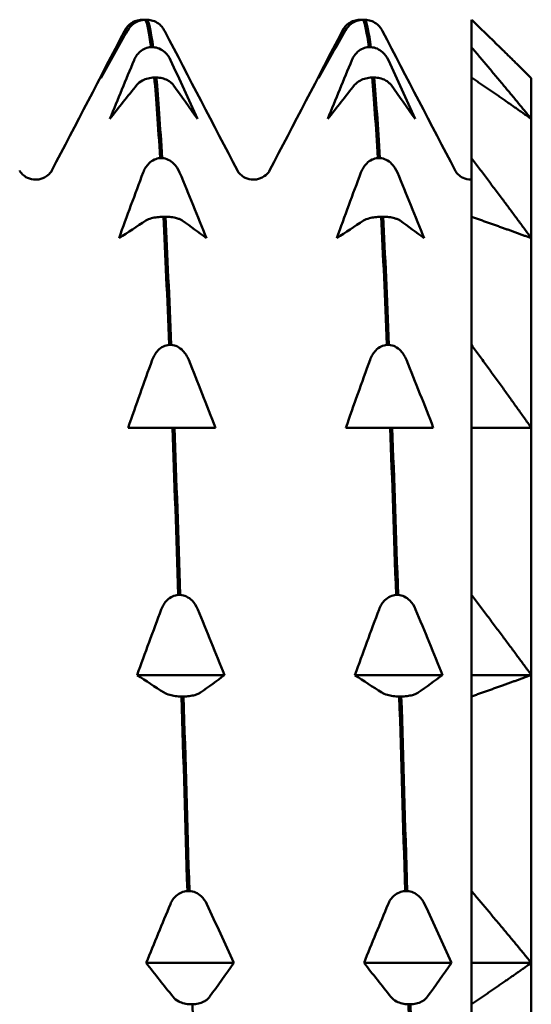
# Model space of a CAD drawing. Header units: millimetres. Extents: x 37 to 189, y 82 to 248.
# Tile 7 of 27: x 93 to 97, y 110 to 118. Entities that reach past the tile are written whole.
import ezdxf

# ---------------------------------------------------------------- set-up
doc = ezdxf.new("R2010")
doc.units = ezdxf.units.MM
doc.layers.add('Видимый контур (ГОСТ)', color=7, linetype='Continuous', lineweight=50)

msp = doc.modelspace()

# ---------------------------------------------------------------- linework, layer by layer
at = {"layer": 'Видимый контур (ГОСТ)'}
for p, q in [((93.8351, 118.1534), (93.8521, 118.1534)), ((93.8791, 118.1534), (93.8621, 118.1534)), ((95.6512, 118.1534), (95.6682, 118.1534)), ((95.6952, 118.1534), (95.6782, 118.1534)), ((96.5821, 118.1534), (96.5821, 117.9241)), ((93.9108, 117.9241), (93.9278, 117.9241)), ((95.7269, 117.9241), (95.7439, 117.9241)), ((96.5821, 117.6712), (96.5821, 117.9241)), ((93.9548, 117.6712), (93.9378, 117.6712)), ((95.7709, 117.6712), (95.7539, 117.6712)), ((96.5821, 117.6712), (96.5821, 116.9991)), ((97.0821, 117.6648), (97.0821, 117.3258)), ((97.0821, 117.3258), (97.0821, 116.3317)), ((93.9864, 116.9991), (94.0034, 116.9991)), ((95.8025, 116.9991), (95.8195, 116.9991)), ((96.5821, 116.5106), (96.5821, 116.9991)), ((96.5813, 116.8197), (96.5821, 116.8197)), ((94.0305, 116.5106), (94.0135, 116.5106)), ((95.8466, 116.5106), (95.8296, 116.5106)), ((96.5821, 116.5106), (96.5821, 115.4415)), ((97.0821, 116.3317), (97.0821, 114.7505)), ((94.0621, 115.4415), (94.0791, 115.4415)), ((95.8782, 115.4415), (95.8952, 115.4415)), ((96.5821, 114.7505), (96.5821, 115.4415)), ((93.9432, 114.7505), (93.7194, 114.7505)), ((94.0891, 114.7505), (93.9432, 114.7505)), ((94.1061, 114.7505), (94.0891, 114.7505)), ((94.2474, 114.7505), (94.1061, 114.7505)), ((94.4488, 114.7505), (94.2474, 114.7505)), ((95.7593, 114.7505), (95.5355, 114.7505)), ((95.9052, 114.7505), (95.7593, 114.7505)), ((95.9222, 114.7505), (95.9052, 114.7505)), ((96.0635, 114.7505), (95.9222, 114.7505)), ((96.2649, 114.7505), (96.0635, 114.7505)), ((96.5821, 114.7505), (96.5821, 113.3572)), ((97.0821, 114.7505), (97.0821, 112.6898)), ((94.1378, 113.3572), (94.1548, 113.3572)), ((95.9539, 113.3572), (95.9709, 113.3572)), ((96.5821, 112.6898), (96.5821, 113.3572)), ((94.5245, 112.6898), (93.7951, 112.6898)), ((96.3406, 112.6898), (95.6112, 112.6898)), ((97.0821, 112.6898), (96.5821, 112.6898)), ((96.5821, 112.511), (96.5821, 112.6898)), ((97.0821, 112.6898), (97.0821, 110.29)), ((94.1818, 112.511), (94.1648, 112.511)), ((95.9979, 112.511), (95.9809, 112.511)), ((96.5821, 112.511), (96.5821, 110.8884)), ((94.2135, 110.8884), (94.2304, 110.8884)), ((96.0296, 110.8884), (96.0465, 110.8884)), ((96.5821, 110.29), (96.5821, 110.8884)), ((94.6002, 110.29), (93.8708, 110.29)), ((96.4163, 110.29), (95.6869, 110.29)), ((97.0821, 110.29), (96.5821, 110.29)), ((96.5821, 109.9446), (96.5821, 110.29)), ((97.0821, 110.29), (97.0821, 107.7148)), ((94.2575, 109.9446), (94.2405, 109.9446)), ((96.0736, 109.9446), (96.0566, 109.9446)), ((96.5821, 109.9446), (96.5821, 108.2034))]:
    msp.add_line(p, q, dxfattribs=at)
for points, knots in [([(93.6938, 118.0655), (93.6993, 118.0761), (93.7061, 118.0864), (93.7222, 118.1051), (93.7312, 118.1136), (93.7549, 118.1308), (93.7702, 118.1389), (93.8024, 118.1496), (93.8185, 118.1527), (93.8351, 118.1534)], [-0.01992, -0.01992, -0.01992, -0.01992, -0.0151496, -0.0151496, -0.01067581, -0.01067581, -0.00499702, -0.00499702, 0, 0, 0, 0]), ([(93.8621, 118.1534), (93.8442, 118.1526), (93.8269, 118.1492), (93.7935, 118.1376), (93.778, 118.1292), (93.7447, 118.105), (93.7282, 118.0866), (93.7162, 118.0655)], [-0.02228821, -0.02228821, -0.02228821, -0.02228821, -0.01619448, -0.01619448, -0.00966289, -0.00966289, 0, 0, 0, 0]), ([(94.0099, 118.0829), (94.0068, 118.0874), (94.0035, 118.0918), (93.992, 118.1051), (93.983, 118.1136), (93.9593, 118.1308), (93.944, 118.1389), (93.9118, 118.1496), (93.8957, 118.1527), (93.8791, 118.1534)], [-0.0172479, -0.0172479, -0.0172479, -0.0172479, -0.0151496, -0.0151496, -0.01067581, -0.01067581, -0.00499702, -0.00499702, 0, 0, 0, 0]), ([(95.5099, 118.0655), (95.5154, 118.0761), (95.5222, 118.0864), (95.5383, 118.1051), (95.5473, 118.1136), (95.571, 118.1308), (95.5863, 118.1389), (95.6185, 118.1496), (95.6346, 118.1527), (95.6512, 118.1534)], [-0.01992, -0.01992, -0.01992, -0.01992, -0.0151496, -0.0151496, -0.01067581, -0.01067581, -0.00499702, -0.00499702, 0, 0, 0, 0]), ([(95.6782, 118.1534), (95.6603, 118.1526), (95.643, 118.1492), (95.6096, 118.1376), (95.5941, 118.1292), (95.5608, 118.105), (95.5443, 118.0866), (95.5323, 118.0655)], [-0.02228821, -0.02228821, -0.02228821, -0.02228821, -0.01619448, -0.01619448, -0.00966289, -0.00966289, 0, 0, 0, 0]), ([(95.826, 118.0829), (95.8229, 118.0874), (95.8196, 118.0918), (95.8081, 118.1051), (95.7991, 118.1136), (95.7754, 118.1308), (95.7601, 118.1389), (95.7279, 118.1496), (95.7118, 118.1527), (95.6952, 118.1534)], [-0.0172479, -0.0172479, -0.0172479, -0.0172479, -0.0151496, -0.0151496, -0.01067581, -0.01067581, -0.00499702, -0.00499702, 0, 0, 0, 0]), ([(93.7695, 117.8165), (93.775, 117.8295), (93.7818, 117.8421), (93.7978, 117.865), (93.8069, 117.8754), (93.8306, 117.8965), (93.8458, 117.9064), (93.8781, 117.9196), (93.8941, 117.9233), (93.9108, 117.9241)], [-0.01992, -0.01992, -0.01992, -0.01992, -0.0151496, -0.0151496, -0.01067581, -0.01067581, -0.00499702, -0.00499702, 0, 0, 0, 0]), ([(93.9278, 117.9241), (93.9457, 117.9232), (93.9629, 117.919), (93.9964, 117.9048), (94.0118, 117.8946), (94.0452, 117.8649), (94.0617, 117.8424), (94.0737, 117.8165)], [-0.02228821, -0.02228821, -0.02228821, -0.02228821, -0.01619448, -0.01619448, -0.00966289, -0.00966289, 0, 0, 0, 0]), ([(95.5856, 117.8165), (95.5911, 117.8295), (95.5979, 117.8421), (95.6139, 117.865), (95.623, 117.8754), (95.6467, 117.8965), (95.6619, 117.9064), (95.6942, 117.9196), (95.7102, 117.9233), (95.7269, 117.9241)], [-0.01992, -0.01992, -0.01992, -0.01992, -0.0151496, -0.0151496, -0.01067581, -0.01067581, -0.00499702, -0.00499702, 0, 0, 0, 0]), ([(95.7439, 117.9241), (95.7618, 117.9232), (95.779, 117.919), (95.8125, 117.9048), (95.8279, 117.8946), (95.8613, 117.8649), (95.8778, 117.8424), (95.8898, 117.8165)], [-0.02228821, -0.02228821, -0.02228821, -0.02228821, -0.01619448, -0.01619448, -0.00966289, -0.00966289, 0, 0, 0, 0]), ([(93.9378, 117.6712), (93.9199, 117.6707), (93.9026, 117.6683), (93.8692, 117.6601), (93.8537, 117.6542), (93.8203, 117.637), (93.8039, 117.624), (93.7919, 117.6091)], [-0.02228821, -0.02228821, -0.02228821, -0.02228821, -0.01619448, -0.01619448, -0.00966289, -0.00966289, 0, 0, 0, 0]), ([(94.0961, 117.6091), (94.0906, 117.6166), (94.0838, 117.6239), (94.0677, 117.6371), (94.0586, 117.6431), (94.035, 117.6553), (94.0197, 117.661), (93.9875, 117.6686), (93.9714, 117.6707), (93.9548, 117.6712)], [-0.01992, -0.01992, -0.01992, -0.01992, -0.0151496, -0.0151496, -0.01067581, -0.01067581, -0.00499702, -0.00499702, 0, 0, 0, 0]), ([(95.7539, 117.6712), (95.736, 117.6707), (95.7187, 117.6683), (95.6853, 117.6601), (95.6698, 117.6542), (95.6364, 117.637), (95.62, 117.624), (95.608, 117.6091)], [-0.02228821, -0.02228821, -0.02228821, -0.02228821, -0.01619448, -0.01619448, -0.00966289, -0.00966289, 0, 0, 0, 0]), ([(95.9122, 117.6091), (95.9067, 117.6166), (95.8999, 117.6239), (95.8838, 117.6371), (95.8747, 117.6431), (95.8511, 117.6553), (95.8358, 117.661), (95.8036, 117.6686), (95.7875, 117.6707), (95.7709, 117.6712)], [-0.01992, -0.01992, -0.01992, -0.01992, -0.0151496, -0.0151496, -0.01067581, -0.01067581, -0.00499702, -0.00499702, 0, 0, 0, 0]), ([(93.8452, 116.8791), (93.8506, 116.8936), (93.8575, 116.9076), (93.8735, 116.9332), (93.8826, 116.9448), (93.9062, 116.9683), (93.9215, 116.9794), (93.9537, 116.994), (93.9698, 116.9982), (93.9864, 116.9991)], [-0.01992, -0.01992, -0.01992, -0.01992, -0.0151496, -0.0151496, -0.01067581, -0.01067581, -0.00499702, -0.00499702, 0, 0, 0, 0]), ([(94.0034, 116.9991), (94.0213, 116.9981), (94.0386, 116.9934), (94.072, 116.9776), (94.0875, 116.9662), (94.1209, 116.933), (94.1374, 116.908), (94.1494, 116.8791)], [-0.02228821, -0.02228821, -0.02228821, -0.02228821, -0.01619448, -0.01619448, -0.00966289, -0.00966289, 0, 0, 0, 0]), ([(95.6613, 116.8791), (95.6667, 116.8936), (95.6736, 116.9076), (95.6896, 116.9332), (95.6987, 116.9448), (95.7223, 116.9683), (95.7376, 116.9794), (95.7698, 116.994), (95.7859, 116.9982), (95.8025, 116.9991)], [-0.01992, -0.01992, -0.01992, -0.01992, -0.0151496, -0.0151496, -0.01067581, -0.01067581, -0.00499702, -0.00499702, 0, 0, 0, 0]), ([(95.8195, 116.9991), (95.8374, 116.9981), (95.8547, 116.9934), (95.8881, 116.9776), (95.9036, 116.9662), (95.937, 116.933), (95.9535, 116.908), (95.9655, 116.8791)], [-0.02228821, -0.02228821, -0.02228821, -0.02228821, -0.01619448, -0.01619448, -0.00966289, -0.00966289, 0, 0, 0, 0]), ([(92.8153, 116.8948), (92.8178, 116.8899), (92.8227, 116.8793), (92.8492, 116.854), (92.8625, 116.8436), (92.8995, 116.8261), (92.9242, 116.8197), (92.9491, 116.8197)], [0, 0, 0, 0, 0.02814735, 0.02814735, 0.04292595, 0.04292595, 0.05825305, 0.05825305, 0.05825305, 0.05825305]), ([(92.9491, 116.8197), (92.9848, 116.8197), (93.0187, 116.8334), (93.0571, 116.8597), (93.0669, 116.8714), (93.0786, 116.8869), (93.0813, 116.8918), (93.0828, 116.8948)], [0, 0, 0, 0, 0.0219886, 0.0219886, 0.04094287, 0.04094287, 0.05822789, 0.05822789, 0.05822789, 0.05822789]), ([(94.6314, 116.8948), (94.6339, 116.8899), (94.6388, 116.8793), (94.6653, 116.854), (94.6786, 116.8436), (94.7156, 116.8261), (94.7403, 116.8197), (94.7652, 116.8197)], [0, 0, 0, 0, 0.02814735, 0.02814735, 0.04292595, 0.04292595, 0.05825305, 0.05825305, 0.05825305, 0.05825305]), ([(94.7652, 116.8197), (94.8009, 116.8197), (94.8348, 116.8334), (94.8732, 116.8597), (94.883, 116.8714), (94.8947, 116.8869), (94.8974, 116.8918), (94.8989, 116.8948)], [0, 0, 0, 0, 0.0219886, 0.0219886, 0.04094287, 0.04094287, 0.05822789, 0.05822789, 0.05822789, 0.05822789]), ([(96.4475, 116.8948), (96.45, 116.8899), (96.4549, 116.8793), (96.4814, 116.854), (96.4947, 116.8436), (96.5317, 116.8261), (96.5564, 116.8197), (96.5813, 116.8197)], [0, 0, 0, 0, 0.02814735, 0.02814735, 0.04292595, 0.04292595, 0.05825305, 0.05825305, 0.05825305, 0.05825305]), ([(94.0135, 116.5106), (93.9956, 116.5103), (93.9783, 116.509), (93.9449, 116.5048), (93.9294, 116.5017), (93.896, 116.4929), (93.8795, 116.4861), (93.8675, 116.4784)], [-0.02228821, -0.02228821, -0.02228821, -0.02228821, -0.01619448, -0.01619448, -0.00966289, -0.00966289, 0, 0, 0, 0]), ([(94.1717, 116.4784), (94.1663, 116.4823), (94.1595, 116.4861), (94.1434, 116.4929), (94.1343, 116.496), (94.1107, 116.5023), (94.0954, 116.5053), (94.0632, 116.5092), (94.0471, 116.5103), (94.0305, 116.5106)], [-0.01992, -0.01992, -0.01992, -0.01992, -0.0151496, -0.0151496, -0.01067581, -0.01067581, -0.00499702, -0.00499702, 0, 0, 0, 0]), ([(95.8296, 116.5106), (95.8117, 116.5103), (95.7944, 116.509), (95.761, 116.5048), (95.7455, 116.5017), (95.7121, 116.4929), (95.6956, 116.4861), (95.6836, 116.4784)], [-0.02228821, -0.02228821, -0.02228821, -0.02228821, -0.01619448, -0.01619448, -0.00966289, -0.00966289, 0, 0, 0, 0]), ([(95.9878, 116.4784), (95.9824, 116.4823), (95.9756, 116.4861), (95.9595, 116.4929), (95.9504, 116.496), (95.9268, 116.5023), (95.9115, 116.5053), (95.8793, 116.5092), (95.8632, 116.5103), (95.8466, 116.5106)], [-0.01992, -0.01992, -0.01992, -0.01992, -0.0151496, -0.0151496, -0.01067581, -0.01067581, -0.00499702, -0.00499702, 0, 0, 0, 0]), ([(93.9208, 115.3171), (93.9263, 115.3322), (93.9331, 115.3467), (93.9492, 115.3732), (93.9583, 115.3852), (93.9819, 115.4095), (93.9972, 115.421), (94.0294, 115.4362), (94.0455, 115.4404), (94.0621, 115.4415)], [-0.01992, -0.01992, -0.01992, -0.01992, -0.0151496, -0.0151496, -0.01067581, -0.01067581, -0.00499702, -0.00499702, 0, 0, 0, 0]), ([(94.0791, 115.4415), (94.097, 115.4404), (94.1143, 115.4355), (94.1477, 115.4191), (94.1632, 115.4073), (94.1966, 115.373), (94.213, 115.347), (94.225, 115.3171)], [-0.02228821, -0.02228821, -0.02228821, -0.02228821, -0.01619448, -0.01619448, -0.00966289, -0.00966289, 0, 0, 0, 0]), ([(95.7369, 115.3171), (95.7424, 115.3322), (95.7492, 115.3467), (95.7653, 115.3732), (95.7744, 115.3852), (95.798, 115.4095), (95.8133, 115.421), (95.8455, 115.4362), (95.8616, 115.4404), (95.8782, 115.4415)], [-0.01992, -0.01992, -0.01992, -0.01992, -0.0151496, -0.0151496, -0.01067581, -0.01067581, -0.00499702, -0.00499702, 0, 0, 0, 0]), ([(95.8952, 115.4415), (95.9131, 115.4404), (95.9304, 115.4355), (95.9638, 115.4191), (95.9793, 115.4073), (96.0127, 115.373), (96.0291, 115.347), (96.0411, 115.3171)], [-0.02228821, -0.02228821, -0.02228821, -0.02228821, -0.01619448, -0.01619448, -0.00966289, -0.00966289, 0, 0, 0, 0]), ([(93.9965, 113.2371), (94.002, 113.2516), (94.0088, 113.2657), (94.0249, 113.2912), (94.0339, 113.3028), (94.0576, 113.3264), (94.0729, 113.3374), (94.1051, 113.3521), (94.1212, 113.3562), (94.1378, 113.3572)], [-0.01992, -0.01992, -0.01992, -0.01992, -0.0151496, -0.0151496, -0.01067581, -0.01067581, -0.00499702, -0.00499702, 0, 0, 0, 0]), ([(94.1548, 113.3572), (94.1727, 113.3562), (94.19, 113.3515), (94.2234, 113.3356), (94.2389, 113.3242), (94.2722, 113.2911), (94.2887, 113.266), (94.3007, 113.2371)], [-0.02228821, -0.02228821, -0.02228821, -0.02228821, -0.01619448, -0.01619448, -0.00966289, -0.00966289, 0, 0, 0, 0]), ([(95.8126, 113.2371), (95.8181, 113.2516), (95.8249, 113.2657), (95.841, 113.2912), (95.85, 113.3028), (95.8737, 113.3264), (95.889, 113.3374), (95.9212, 113.3521), (95.9373, 113.3562), (95.9539, 113.3572)], [-0.01992, -0.01992, -0.01992, -0.01992, -0.0151496, -0.0151496, -0.01067581, -0.01067581, -0.00499702, -0.00499702, 0, 0, 0, 0]), ([(95.9709, 113.3572), (95.9888, 113.3562), (96.0061, 113.3515), (96.0395, 113.3356), (96.055, 113.3242), (96.0883, 113.2911), (96.1048, 113.266), (96.1168, 113.2371)], [-0.02228821, -0.02228821, -0.02228821, -0.02228821, -0.01619448, -0.01619448, -0.00966289, -0.00966289, 0, 0, 0, 0]), ([(94.1648, 112.511), (94.1469, 112.5112), (94.1296, 112.5125), (94.0962, 112.5167), (94.0807, 112.5198), (94.0474, 112.5287), (94.0309, 112.5354), (94.0189, 112.5431)], [-0.02228821, -0.02228821, -0.02228821, -0.02228821, -0.01619448, -0.01619448, -0.00966289, -0.00966289, 0, 0, 0, 0]), ([(94.3231, 112.5431), (94.3176, 112.5393), (94.3108, 112.5355), (94.2947, 112.5286), (94.2857, 112.5255), (94.262, 112.5192), (94.2467, 112.5163), (94.2145, 112.5123), (94.1984, 112.5112), (94.1818, 112.511)], [-0.01992, -0.01992, -0.01992, -0.01992, -0.0151496, -0.0151496, -0.01067581, -0.01067581, -0.00499702, -0.00499702, 0, 0, 0, 0]), ([(95.9809, 112.511), (95.963, 112.5112), (95.9457, 112.5125), (95.9123, 112.5167), (95.8968, 112.5198), (95.8635, 112.5287), (95.847, 112.5354), (95.835, 112.5431)], [-0.02228821, -0.02228821, -0.02228821, -0.02228821, -0.01619448, -0.01619448, -0.00966289, -0.00966289, 0, 0, 0, 0]), ([(96.1392, 112.5431), (96.1337, 112.5393), (96.1269, 112.5355), (96.1108, 112.5286), (96.1018, 112.5255), (96.0781, 112.5192), (96.0628, 112.5163), (96.0306, 112.5123), (96.0145, 112.5112), (95.9979, 112.511)], [-0.01992, -0.01992, -0.01992, -0.01992, -0.0151496, -0.0151496, -0.01067581, -0.01067581, -0.00499702, -0.00499702, 0, 0, 0, 0]), ([(94.0722, 110.7808), (94.0776, 110.7938), (94.0845, 110.8064), (94.1005, 110.8293), (94.1096, 110.8397), (94.1332, 110.8608), (94.1485, 110.8707), (94.1808, 110.8838), (94.1968, 110.8876), (94.2135, 110.8884)], [-0.01992, -0.01992, -0.01992, -0.01992, -0.0151496, -0.0151496, -0.01067581, -0.01067581, -0.00499702, -0.00499702, 0, 0, 0, 0]), ([(94.2304, 110.8884), (94.2483, 110.8875), (94.2656, 110.8833), (94.299, 110.8691), (94.3145, 110.8589), (94.3479, 110.8291), (94.3644, 110.8067), (94.3764, 110.7808)], [-0.02228821, -0.02228821, -0.02228821, -0.02228821, -0.01619448, -0.01619448, -0.00966289, -0.00966289, 0, 0, 0, 0]), ([(95.8883, 110.7808), (95.8937, 110.7938), (95.9006, 110.8064), (95.9166, 110.8293), (95.9257, 110.8397), (95.9493, 110.8608), (95.9646, 110.8707), (95.9969, 110.8838), (96.0129, 110.8876), (96.0296, 110.8884)], [-0.01992, -0.01992, -0.01992, -0.01992, -0.0151496, -0.0151496, -0.01067581, -0.01067581, -0.00499702, -0.00499702, 0, 0, 0, 0]), ([(96.0465, 110.8884), (96.0644, 110.8875), (96.0817, 110.8833), (96.1151, 110.8691), (96.1306, 110.8589), (96.164, 110.8291), (96.1805, 110.8067), (96.1925, 110.7808)], [-0.02228821, -0.02228821, -0.02228821, -0.02228821, -0.01619448, -0.01619448, -0.00966289, -0.00966289, 0, 0, 0, 0]), ([(94.2405, 109.9446), (94.2226, 109.9451), (94.2053, 109.9475), (94.1719, 109.9557), (94.1564, 109.9616), (94.123, 109.9788), (94.1065, 109.9918), (94.0945, 110.0067)], [-0.02228821, -0.02228821, -0.02228821, -0.02228821, -0.01619448, -0.01619448, -0.00966289, -0.00966289, 0, 0, 0, 0]), ([(94.3987, 110.0067), (94.3933, 109.9992), (94.3865, 109.9919), (94.3704, 109.9787), (94.3613, 109.9727), (94.3377, 109.9605), (94.3224, 109.9548), (94.2902, 109.9472), (94.2741, 109.9451), (94.2575, 109.9446)], [-0.01992, -0.01992, -0.01992, -0.01992, -0.0151496, -0.0151496, -0.01067581, -0.01067581, -0.00499702, -0.00499702, 0, 0, 0, 0]), ([(96.0566, 109.9446), (96.0387, 109.9451), (96.0214, 109.9475), (95.988, 109.9557), (95.9725, 109.9616), (95.9391, 109.9788), (95.9226, 109.9918), (95.9106, 110.0067)], [-0.02228821, -0.02228821, -0.02228821, -0.02228821, -0.01619448, -0.01619448, -0.00966289, -0.00966289, 0, 0, 0, 0]), ([(96.2148, 110.0067), (96.2094, 109.9992), (96.2026, 109.9919), (96.1865, 109.9787), (96.1774, 109.9727), (96.1538, 109.9605), (96.1385, 109.9548), (96.1063, 109.9472), (96.0902, 109.9451), (96.0736, 109.9446)], [-0.01992, -0.01992, -0.01992, -0.01992, -0.0151496, -0.0151496, -0.01067581, -0.01067581, -0.00499702, -0.00499702, 0, 0, 0, 0])]:
    msp.add_open_spline(points, degree=3, knots=knots, dxfattribs=at)
for points in [[(93.8521, 118.1534), (93.8538, 118.1533), (93.8554, 118.1532), (93.8571, 118.1531)], [(93.8621, 118.1534), (93.8783, 118.126), (93.8946, 118.0492), (93.9108, 117.9241)], [(93.9278, 117.9241), (93.9115, 118.0492), (93.8953, 118.126), (93.8791, 118.1534)], [(95.6682, 118.1534), (95.6699, 118.1533), (95.6715, 118.1532), (95.6732, 118.1531)], [(95.6782, 118.1534), (95.6944, 118.126), (95.7107, 118.0492), (95.7269, 117.9241)], [(95.7439, 117.9241), (95.7276, 118.0492), (95.7114, 118.126), (95.6952, 118.1534)], [(93.0828, 116.8948), (93.2851, 117.2826), (93.4873, 117.6705), (93.6895, 118.0584)], [(93.7162, 118.0655), (93.6408, 117.9325), (93.5661, 117.7988), (93.4924, 117.6648)], [(93.4924, 117.6648), (93.5583, 117.7988), (93.6255, 117.9325), (93.6938, 118.0655)], [(93.6895, 118.0584), (93.6935, 118.0659), (93.6981, 118.074), (93.7043, 118.0829)], [(94.0099, 118.0829), (94.0161, 118.074), (94.0207, 118.0659), (94.0247, 118.0584)], [(94.0247, 118.0584), (94.2269, 117.6705), (94.4291, 117.2826), (94.6314, 116.8948)], [(94.8989, 116.8948), (95.1012, 117.2826), (95.3034, 117.6705), (95.5056, 118.0584)], [(95.5323, 118.0655), (95.4569, 117.9325), (95.3822, 117.7988), (95.3085, 117.6648)], [(95.3085, 117.6648), (95.3744, 117.7988), (95.4416, 117.9325), (95.5099, 118.0655)], [(95.5056, 118.0584), (95.5096, 118.0659), (95.5142, 118.074), (95.5204, 118.0829)], [(95.826, 118.0829), (95.8322, 118.074), (95.8368, 118.0659), (95.8408, 118.0584)], [(95.8408, 118.0584), (96.043, 117.6705), (96.2452, 117.2826), (96.4475, 116.8948)], [(93.5681, 117.3258), (93.6339, 117.4899), (93.7012, 117.6536), (93.7695, 117.8165)], [(94.0737, 117.8165), (94.1491, 117.6536), (94.2238, 117.4899), (94.2975, 117.3258)], [(95.3842, 117.3258), (95.45, 117.4899), (95.5173, 117.6536), (95.5856, 117.8165)], [(95.8898, 117.8165), (95.9652, 117.6536), (96.0399, 117.4899), (96.1136, 117.3258)], [(93.9378, 117.6712), (93.954, 117.4932), (93.9702, 117.2681), (93.9864, 116.9991)], [(94.0034, 116.9991), (93.9872, 117.2681), (93.971, 117.4932), (93.9548, 117.6712)], [(95.7539, 117.6712), (95.7701, 117.4932), (95.7863, 117.2681), (95.8025, 116.9991)], [(95.8195, 116.9991), (95.8033, 117.2681), (95.7871, 117.4932), (95.7709, 117.6712)], [(93.7919, 117.6091), (93.7164, 117.515), (93.6417, 117.4205), (93.5681, 117.3258)], [(94.2975, 117.3258), (94.2316, 117.4205), (94.1644, 117.515), (94.0961, 117.6091)], [(95.608, 117.6091), (95.5325, 117.515), (95.4578, 117.4205), (95.3842, 117.3258)], [(96.1136, 117.3258), (96.0477, 117.4205), (95.9805, 117.515), (95.9122, 117.6091)], [(93.6437, 116.3317), (93.7096, 116.5148), (93.7769, 116.6974), (93.8452, 116.8791)], [(94.1494, 116.8791), (94.2248, 116.6973), (94.2995, 116.5147), (94.3732, 116.3317)], [(95.4598, 116.3317), (95.5257, 116.5148), (95.593, 116.6974), (95.6613, 116.8791)], [(95.9655, 116.8791), (96.0409, 116.6973), (96.1156, 116.5147), (96.1893, 116.3317)], [(94.0135, 116.5106), (94.0297, 116.1941), (94.0459, 115.8361), (94.0621, 115.4415)], [(94.0791, 115.4415), (94.0629, 115.8361), (94.0467, 116.1941), (94.0305, 116.5106)], [(95.8296, 116.5106), (95.8458, 116.1941), (95.862, 115.8361), (95.8782, 115.4415)], [(95.8952, 115.4415), (95.879, 115.8361), (95.8628, 116.1941), (95.8466, 116.5106)], [(93.8675, 116.4784), (93.7921, 116.4297), (93.7174, 116.3808), (93.6437, 116.3317)], [(94.3732, 116.3317), (94.3073, 116.3808), (94.24, 116.4297), (94.1717, 116.4784)], [(95.6836, 116.4784), (95.6082, 116.4297), (95.5335, 116.3808), (95.4598, 116.3317)], [(96.1893, 116.3317), (96.1234, 116.3808), (96.0561, 116.4297), (95.9878, 116.4784)], [(93.7194, 114.7505), (93.7853, 114.94), (93.8525, 115.129), (93.9208, 115.3171)], [(94.225, 115.3171), (94.3005, 115.129), (94.3752, 114.94), (94.4488, 114.7505)], [(95.5355, 114.7505), (95.6014, 114.94), (95.6686, 115.129), (95.7369, 115.3171)], [(96.0411, 115.3171), (96.1166, 115.129), (96.1913, 114.94), (96.2649, 114.7505)], [(94.0891, 114.7505), (94.1054, 114.3171), (94.1216, 113.8505), (94.1378, 113.3572)], [(94.1548, 113.3572), (94.1386, 113.8505), (94.1223, 114.3171), (94.1061, 114.7505)], [(95.9052, 114.7505), (95.9215, 114.3171), (95.9377, 113.8505), (95.9539, 113.3572)], [(95.9709, 113.3572), (95.9547, 113.8505), (95.9384, 114.3171), (95.9222, 114.7505)], [(93.7951, 112.6898), (93.861, 112.8729), (93.9282, 113.0554), (93.9965, 113.2371)], [(94.3007, 113.2371), (94.3761, 113.0554), (94.4509, 112.8728), (94.5245, 112.6898)], [(95.6112, 112.6898), (95.6771, 112.8729), (95.7443, 113.0554), (95.8126, 113.2371)], [(96.1168, 113.2371), (96.1922, 113.0554), (96.267, 112.8728), (96.3406, 112.6898)], [(94.0189, 112.5431), (93.9434, 112.5918), (93.8687, 112.6407), (93.7951, 112.6898)], [(94.5245, 112.6898), (94.4586, 112.6407), (94.3914, 112.5918), (94.3231, 112.5431)], [(95.835, 112.5431), (95.7595, 112.5918), (95.6848, 112.6407), (95.6112, 112.6898)], [(96.3406, 112.6898), (96.2747, 112.6407), (96.2075, 112.5918), (96.1392, 112.5431)], [(94.1648, 112.511), (94.181, 111.9902), (94.1972, 111.4468), (94.2135, 110.8884)], [(94.2304, 110.8884), (94.2142, 111.4468), (94.198, 111.9902), (94.1818, 112.511)], [(95.9809, 112.511), (95.9971, 111.9902), (96.0133, 111.4468), (96.0296, 110.8884)], [(96.0465, 110.8884), (96.0303, 111.4468), (96.0141, 111.9902), (95.9979, 112.511)], [(93.8708, 110.29), (93.9366, 110.4542), (94.0039, 110.6179), (94.0722, 110.7808)], [(94.3764, 110.7808), (94.4518, 110.6179), (94.5265, 110.4542), (94.6002, 110.29)], [(95.6869, 110.29), (95.7527, 110.4542), (95.82, 110.6179), (95.8883, 110.7808)], [(96.1925, 110.7808), (96.2679, 110.6179), (96.3426, 110.4542), (96.4163, 110.29)], [(94.0945, 110.0067), (94.0191, 110.1008), (93.9444, 110.1953), (93.8708, 110.29)], [(94.6002, 110.29), (94.5343, 110.1953), (94.467, 110.1008), (94.3987, 110.0067)], [(95.9106, 110.0067), (95.8352, 110.1008), (95.7605, 110.1953), (95.6869, 110.29)], [(96.4163, 110.29), (96.3504, 110.1953), (96.2831, 110.1008), (96.2148, 110.0067)], [(94.3061, 108.2034), (94.2899, 108.7888), (94.2737, 109.372), (94.2575, 109.9446)], [(96.0566, 109.9446), (96.0728, 109.372), (96.089, 108.7888), (96.1052, 108.2034)], [(96.1222, 108.2034), (96.106, 108.7888), (96.0898, 109.372), (96.0736, 109.9446)]]:
    msp.add_open_spline(points, degree=3, dxfattribs=at)
for points in [[(97.0821, 117.6648), (96.8438, 117.9031), (96.5821, 118.1534)], [(96.5821, 117.9241), (96.8438, 117.6176), (97.0821, 117.3258)], [(97.0821, 117.3258), (96.8438, 117.4943), (96.5821, 117.6712)], [(96.5821, 116.9991), (96.8438, 116.6573), (97.0821, 116.3317)], [(97.0821, 116.3317), (96.8438, 116.419), (96.5821, 116.5106)], [(96.5821, 115.4415), (96.8438, 115.0875), (97.0821, 114.7505)], [(97.0821, 114.7505), (96.8438, 114.7505), (96.5821, 114.7505)], [(96.5821, 113.3572), (96.8438, 113.0153), (97.0821, 112.6898)], [(97.0821, 112.6898), (96.8438, 112.6026), (96.5821, 112.511)], [(96.5821, 110.8884), (96.8438, 110.5819), (97.0821, 110.29)], [(97.0821, 110.29), (96.8438, 110.1215), (96.5821, 109.9446)]]:
    msp.add_rational_spline(points, [1, 1.00057407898, 1], degree=2, dxfattribs=at)

doc.saveas('drawing.dxf')
